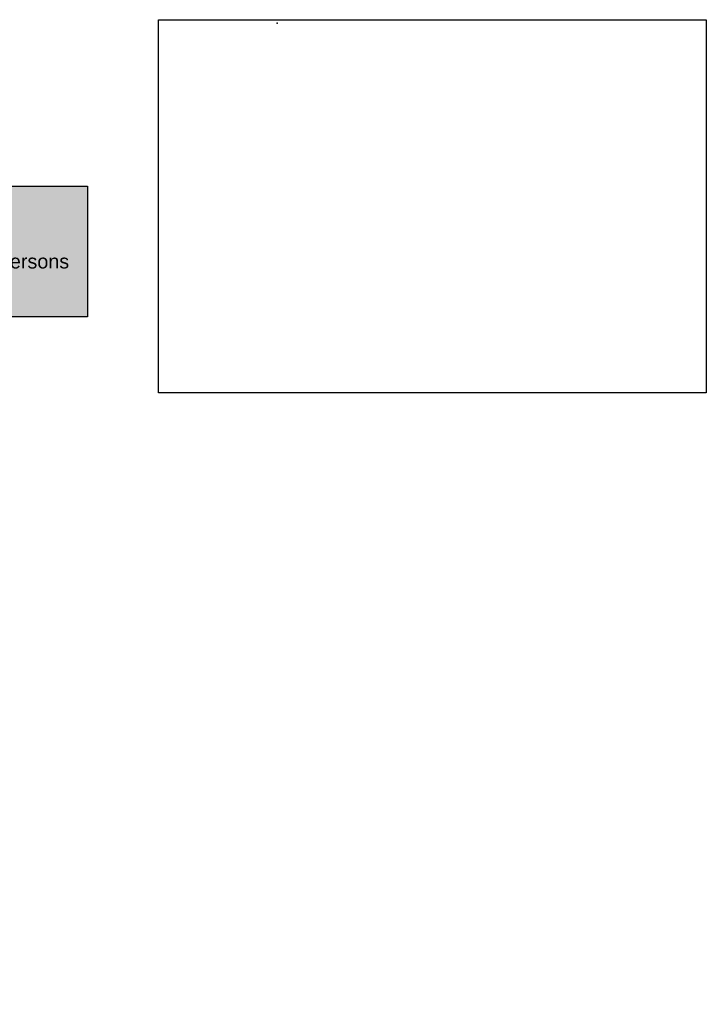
# Paper-space layout 'Invenitec-A4' of a CAD drawing. Header units: millimetres. Extents: x -55 to 247, y -30 to 262.
# Tile 4 of 14: x 143 to 240, y -30 to 110. Entities that reach past the tile are written whole.
import ezdxf
from ezdxf.entities.mleader import LeaderData, LeaderLine
from ezdxf.lldxf.tags import DXFTag
from ezdxf.math import Vec2, Vec3

# ---------------------------------------------------------------- set-up
doc = ezdxf.new("R2010")
doc.units = ezdxf.units.MM
doc.layers.add('Default', color=7, linetype='Continuous')
tags = doc.linetypes.add('DOT2', pattern=[3.175, 0, -3.175]).pattern_tags.tags
tags[6:7] = [DXFTag(74, 4), DXFTag(75, 0), DXFTag(340, '0'), DXFTag(46, 0.0), DXFTag(50, 0.0), DXFTag(44, 0.0), DXFTag(45, 0.0)]
tags[4:5] = [DXFTag(74, 4), DXFTag(75, 0), DXFTag(340, '0'), DXFTag(46, 0.0), DXFTag(50, 0.0), DXFTag(44, 0.0), DXFTag(45, 0.0)]
picture_1 = doc.add_image_def('image1.jpg', size_in_pixel=(1363, 928))

# ---------------------------------------------------------------- blocks, each defined once
blk = doc.blocks.new('_Dot')
at = {"color": 0, "linetype": 'ByBlock', "lineweight": -2}
blk.add_line((-0.5, 0), (-1, 0), dxfattribs=at)
at = {"color": 0, "linetype": 'ByBlock', "const_width": 0.5}
blk.add_lwpolyline([(-0.25, 0, 1), (0.25, 0, 1)], format="xyb", close=True, dxfattribs=at)
blk = doc.blocks.new('Block1')
at = {"layer": 'Default', "linetype": 'Continuous'}
blk.add_hatch(color=7, dxfattribs=at).paths.add_polyline_path([(207.88, 0), (0, 0), (0, -18.48), (207.88, -18.48)])
at = {"layer": 'Default', "color": 7, "linetype": 'Continuous'}
for p, q in [((0, 0), (207.88, 0)), ((207.88, 0), (207.88, -18.48)), ((207.88, -18.48), (0, -18.48))]:
    blk.add_line(p, q, dxfattribs=at)
image = blk.add_image(picture_1, insert=(217.94, -29.22), size_in_units=(77.52, 52.78))
image.dxf.flags = 7
ml = blk.add_multileader_mtext('Standard', dxfattribs=at)
ml.set_content('{\\pxsm0.9;\\fArial|b0||i0||c0|p34;\\W1.;This drawing remains property of rheonics. It may be neither copied nor informed to third persons \\Por competitors without our approval. ( 2 paragraph 1 fig.7 copyright act of 9th Sept. 1965)\\P}', color=7)
ml.set_leader_properties()
ml.set_arrow_properties(name='DOT')
ml.build(insert=Vec2(0, 0))
ml.multileader.update_dxf_attribs({"leader_type": 0, "dogleg_length": 0, "arrow_head_size": 2})
ctx = ml.context
ctx.base_point, ctx.char_height, ctx.arrow_head_size, ctx.landing_gap_size = Vec3(84.7, -10.93), 2, 2, 0.7
ctx.mtext.insert = Vec3(85.4, -9.64)

psp = doc.layouts.new('Invenitec-A4')

# ---------------------------------------------------------------- linework, layer by layer
at = {"layer": 'Default', "color": 7, "linetype": 'DOT2'}
psp.add_point((179.5473, 109.1961), dxfattribs=at)

# ---------------------------------------------------------------- block references
at = {"layer": 'Default', "color": 7}
psp.add_blockref('Block1', (-55.1725, 86.1451), dxfattribs=at)

doc.saveas('drawing.dxf')
